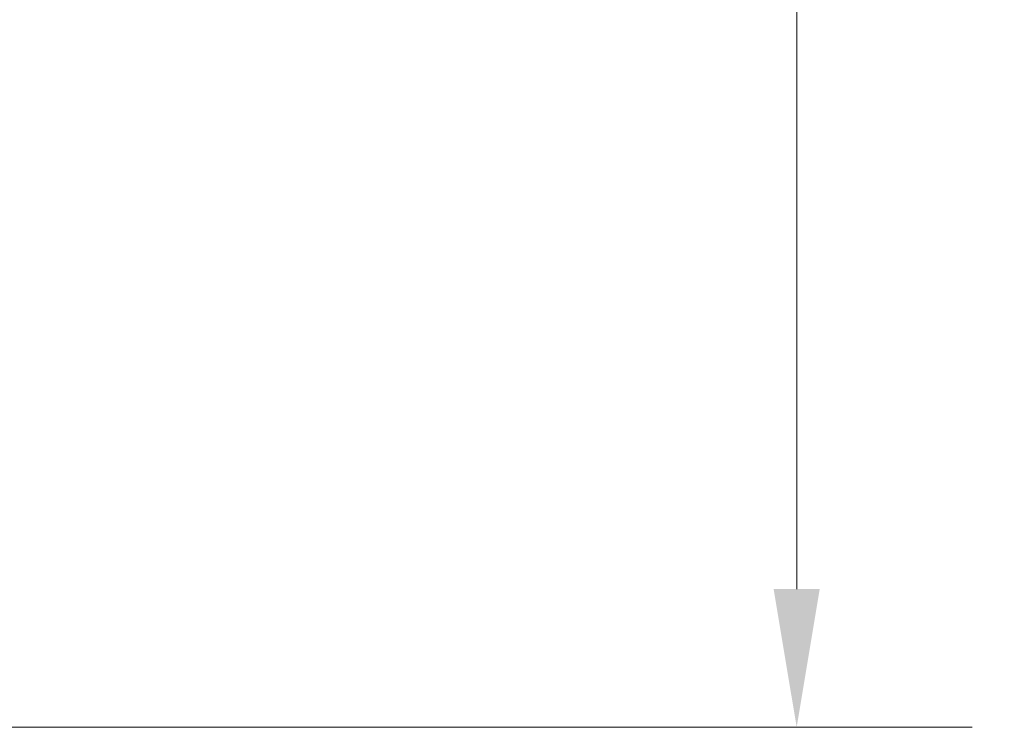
# Model space of a CAD drawing. Header units: inches. Extents: x 5.8 to 82.4, y 4.2 to 49.4.
# Tile 7 of 11: x 38.3 to 41.9, y 27.5 to 30. Entities that reach past the tile are written whole.
import ezdxf

# ---------------------------------------------------------------- set-up
doc = ezdxf.new("R2010")
doc.units = ezdxf.units.IN
doc.header["$LTSCALE"] = 5
doc.header["$MEASUREMENT"] = 0
doc.layers.add('Dimension (ANSI)', color=7, linetype='Continuous', lineweight=5)
doc.styles.add('ROMANS', font='romans.shx')
doc.dimstyles.new('Default (ANSI)', dxfattribs={"dimscale": 5, "dimtxt": 0.1, "dimasz": 0.098425, "dimexe": 0.125, "dimexo": 0.0625, "dimgap": 0.031496, "dimtad": 0, "dimtih": 1, "dimtoh": 1, "dimrnd": 1e-08, "dimzin": 0, "dimdsep": 46, "dimtxsty": 'ROMANS', "dimcen": 0.09, "dimdle": 0.393701, "dimclrd": 256, "dimclre": 256, "dimclrt": 256, "dimadec": 0, "dimazin": 0, "dimtfac": 1, "dimtofl": 0, "dimtmove": 0, "dimatfit": 3, "dimfxl": 1, "dimtolj": 1, "dimtzin": 0, "dimlwd": -1, "dimlwe": -1, "dimarcsym": 0})

# ---------------------------------------------------------------- blocks, each defined once
blk = doc.blocks.new('*D6')
at = {"layer": 'Defpoints', "color": 0, "transparency": 16777216}
for p in [(38.1022, 39.5882), (41.1157, 39.5882), (37.9661, 27.4632)]:
    blk.add_point(p, dxfattribs=at)
at = {"layer": 'Dimension (ANSI)', "transparency": 16777216}
for p, q in [((38.4147, 39.5882), (41.7407, 39.5882)), ((41.1157, 39.096), (41.1157, 33.9331)), ((41.1157, 27.9553), (41.1157, 33.1182)), ((38.2786, 27.4632), (41.7407, 27.4632))]:
    blk.add_line(p, q, dxfattribs=at)
for points in [[(41.0336, 39.096), (41.1977, 39.096), (41.1157, 39.5882)], [(41.0336, 27.9553), (41.1977, 27.9553), (41.1157, 27.4632)]]:
    blk.add_solid(points, dxfattribs=at)
at = {"layer": 'Dimension (ANSI)', "transparency": 16777216, "insert": (40.1514, 33.7757), "char_height": 0.5, "attachment_point": 1, "style": 'ROMANS'}
blk.add_mtext('\\A1;12.13', dxfattribs=at)

msp = doc.modelspace()

# ---------------------------------------------------------------- dimensions: what is measured, and where the dimension line sits
at = {"layer": 'Dimension (ANSI)'}
dim = msp.add_linear_dim(base=(41.1156591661, 39.5881608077), p1=(37.9660528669, 27.4631608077), p2=(38.1021615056, 39.5881608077), angle=90, dimstyle='Default (ANSI)', override={"dimdec": 2, "dimtp": 0, "dimtm": 0, "dimtdec": 2, "dimatfit": 1}, dxfattribs=at)
dim.commit()
dim.dimension.update_dxf_attribs({"geometry": '*D6', "text_midpoint": (41.1156591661, 33.5256608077), "dimtype": 160})

doc.saveas('drawing.dxf')
